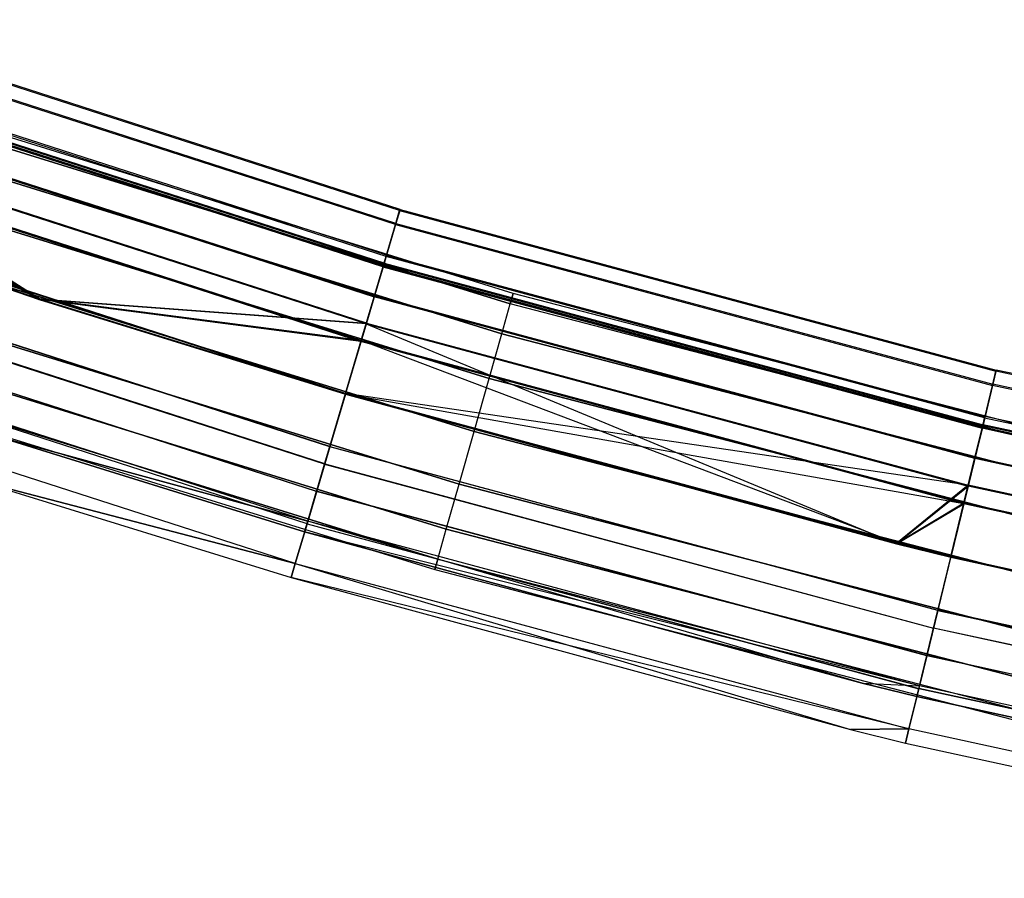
# Model space of a CAD drawing. Extents: x -135 to 135, y -135 to 135.
# Tile 18 of 207: x -41 to -31, y -133 to -124. Entities that reach past the tile are written whole.
import ezdxf

# ---------------------------------------------------------------- set-up
doc = ezdxf.new("R2010")
doc.units = 0
doc.header["$LTSCALE"] = 25.4
doc.layers.get('0').update_dxf_attribs({"linetype": 'CONTINUOUS'})

# ---------------------------------------------------------------- blocks, each defined once
blk = doc.blocks.new('SANTANA_BIURKO_A_PM_STL')
at = {"color": 0}
for p, q in [((-37.308, -126.083, 147.416), (-43.45, -124.1, 147.416)), ((-37.308, -126.083, 147.416), (-43.45, -124.1, 147.416)), ((-37.312, -126.096, 344.416), (-43.454, -124.113, 344.416)), ((-37.312, -126.096, 344.416), (-43.454, -124.113, 344.416)), ((-37.355, -126.242, 345.181), (-43.504, -124.257, 345.181)), ((-37.355, -126.242, 345.181), (-43.504, -124.257, 345.181)), ((-37.355, -126.242, 343.65), (-43.504, -124.257, 343.65)), ((-37.355, -126.242, 343.65), (-43.504, -124.257, 343.65)), ((-37.351, -126.229, 148.184), (-43.5, -124.245, 148.184)), ((-37.351, -126.229, 148.184), (-43.5, -124.245, 148.184)), ((-37.351, -126.229, 146.648), (-43.5, -124.245, 146.648)), ((-37.351, -126.229, 146.648), (-43.5, -124.245, 146.648)), ((-37.454, -126.575, 344.416), (-43.619, -124.585, 344.416)), ((-37.454, -126.575, 344.416), (-43.619, -124.585, 344.416)), ((-37.45, -126.562, 147.416), (-43.615, -124.572, 147.416)), ((-37.45, -126.562, 147.416), (-43.615, -124.572, 147.416)), ((-37.486, -126.684, 343.842), (-43.657, -124.693, 343.842)), ((-37.486, -126.684, 343.842), (-43.657, -124.693, 343.842)), ((-37.486, -126.684, 344.99), (-43.657, -124.693, 344.99)), ((-37.486, -126.684, 344.99), (-43.657, -124.693, 344.99)), ((-43.653, -124.68, 146.839), (-37.482, -126.672, 146.839)), ((-37.482, -126.672, 147.992), (-43.653, -124.68, 147.992)), ((-37.482, -126.672, 147.992), (-43.653, -124.68, 147.992)), ((-43.653, -124.68, 146.839), (-37.482, -126.672, 146.839)), ((-37.478, -126.657, 345.83), (-43.648, -124.666, 345.83)), ((-37.478, -126.657, 345.83), (-43.648, -124.666, 345.83)), ((-37.478, -126.657, 343.001), (-43.648, -124.666, 343.001)), ((-37.478, -126.657, 343.001), (-43.648, -124.666, 343.001)), ((-37.475, -126.646, 148.835), (-43.644, -124.655, 148.835)), ((-37.475, -126.646, 148.835), (-43.644, -124.655, 148.835)), ((-37.475, -126.646, 145.997), (-43.644, -124.655, 145.997)), ((-37.475, -126.646, 145.997), (-43.644, -124.655, 145.997)), ((-43.764, -124.999, 343.355), (-37.578, -126.996, 343.355)), ((-37.578, -126.996, 345.476), (-43.764, -124.999, 345.476)), ((-37.578, -126.996, 345.476), (-43.764, -124.999, 345.476)), ((-43.764, -124.999, 343.355), (-37.578, -126.996, 343.355)), ((-37.575, -126.985, 146.35), (-43.761, -124.989, 146.35)), ((-37.575, -126.985, 146.35), (-43.761, -124.989, 146.35)), ((-37.575, -126.985, 148.481), (-43.761, -124.989, 148.481)), ((-37.575, -126.985, 148.481), (-43.761, -124.989, 148.481)), ((-36.124, -126.961, 344.416), (-41.948, -125.157, 344.416)), ((-36.124, -126.961, 344.416), (-41.948, -125.157, 344.416)), ((-36.124, -126.961, 147.416), (-41.948, -125.157, 147.416)), ((-36.124, -126.961, 147.416), (-41.948, -125.157, 147.416)), ((-43.862, -125.278, 342.568), (-41.079, -127.023, 342.416)), ((-37.662, -127.279, 346.263), (-43.862, -125.278, 346.263)), ((-37.662, -127.279, 346.263), (-43.862, -125.278, 346.263)), ((-37.662, -127.279, 342.568), (-43.862, -125.278, 342.568)), ((-37.662, -127.279, 342.568), (-43.862, -125.278, 342.568)), ((-43.862, -125.278, 342.568), (-41.079, -127.023, 342.416)), ((-41.077, -127.016, 149.422), (-43.859, -125.269, 149.27)), ((-41.077, -127.016, 149.422), (-43.859, -125.269, 149.27)), ((-37.659, -127.271, 149.27), (-43.859, -125.269, 149.27)), ((-37.659, -127.271, 149.27), (-43.859, -125.269, 149.27)), ((-37.659, -127.271, 145.562), (-43.859, -125.269, 145.562)), ((-37.659, -127.271, 145.562), (-43.859, -125.269, 145.562)), ((-41.985, -125.265, 344.99), (-36.155, -127.071, 344.99)), ((-41.985, -125.265, 344.99), (-36.155, -127.071, 344.99)), ((-36.155, -127.071, 343.842), (-41.985, -125.265, 343.842)), ((-36.155, -127.071, 343.842), (-41.985, -125.265, 343.842)), ((-41.985, -125.265, 147.99), (-36.155, -127.071, 147.99)), ((-41.985, -125.265, 147.99), (-36.155, -127.071, 147.99)), ((-36.155, -127.071, 146.842), (-41.985, -125.265, 146.842)), ((-36.155, -127.071, 146.842), (-41.985, -125.265, 146.842)), ((-43.925, -125.459, 345.801), (-37.716, -127.463, 345.801)), ((-43.925, -125.459, 345.801), (-37.716, -127.463, 345.801)), ((-37.716, -127.463, 343.03), (-43.925, -125.459, 343.03)), ((-41.079, -127.023, 342.916), (-43.925, -125.459, 343.03)), ((-41.079, -127.023, 342.916), (-43.925, -125.459, 343.03)), ((-37.716, -127.463, 343.03), (-43.925, -125.459, 343.03)), ((-37.714, -127.454, 146.024), (-43.922, -125.45, 146.024)), ((-37.714, -127.454, 146.024), (-43.922, -125.45, 146.024)), ((-37.714, -127.454, 148.808), (-43.922, -125.45, 148.808)), ((-43.922, -125.45, 148.808), (-41.077, -127.016, 148.922)), ((-37.714, -127.454, 148.808), (-43.922, -125.45, 148.808)), ((-43.922, -125.45, 148.808), (-41.077, -127.016, 148.922)), ((-42.088, -125.574, 345.476), (-36.244, -127.384, 345.476)), ((-42.088, -125.574, 345.476), (-36.244, -127.384, 345.476)), ((-36.244, -127.384, 343.355), (-42.088, -125.574, 343.355)), ((-36.244, -127.384, 343.355), (-42.088, -125.574, 343.355)), ((-42.088, -125.574, 148.476), (-36.244, -127.384, 148.476)), ((-42.088, -125.574, 148.476), (-36.244, -127.384, 148.476)), ((-36.244, -127.384, 146.355), (-42.088, -125.574, 146.355)), ((-36.244, -127.384, 146.355), (-42.088, -125.574, 146.355)), ((-37.879, -128.013, 345.916), (-44.115, -126.001, 345.916)), ((-37.879, -128.013, 345.916), (-44.115, -126.001, 345.916)), ((-44.115, -126.001, 342.916), (-41.079, -127.023, 342.916)), ((-44.115, -126.001, 342.916), (-41.079, -127.023, 342.916)), ((-44.115, -126.001, 342.416), (-41.079, -127.023, 342.416)), ((-44.115, -126.001, 342.416), (-41.079, -127.023, 342.416)), ((-37.879, -128.013, 346.416), (-44.115, -126.001, 346.416)), ((-37.879, -128.013, 346.416), (-44.115, -126.001, 346.416)), ((-44.113, -125.994, 149.422), (-41.077, -127.016, 149.422)), ((-37.877, -128.007, 145.409), (-44.113, -125.994, 145.409)), ((-37.877, -128.007, 145.409), (-44.113, -125.994, 145.409)), ((-44.113, -125.994, 149.422), (-41.077, -127.016, 149.422)), ((-44.113, -125.994, 148.922), (-41.077, -127.016, 148.922)), ((-37.877, -128.007, 145.909), (-44.113, -125.994, 145.909)), ((-37.877, -128.007, 145.909), (-44.113, -125.994, 145.909)), ((-44.113, -125.994, 148.922), (-41.077, -127.016, 148.922)), ((-42.243, -126.035, 345.801), (-36.377, -127.852, 345.801)), ((-42.243, -126.035, 345.801), (-36.377, -127.852, 345.801)), ((-36.377, -127.852, 343.03), (-42.243, -126.035, 343.03)), ((-36.377, -127.852, 343.03), (-42.243, -126.035, 343.03)), ((-42.243, -126.035, 148.801), (-36.377, -127.852, 148.801)), ((-42.243, -126.035, 148.801), (-36.377, -127.852, 148.801)), ((-36.377, -127.852, 146.03), (-42.243, -126.035, 146.03)), ((-36.377, -127.852, 146.03), (-42.243, -126.035, 146.03)), ((-37.355, -126.242, 345.181), (-37.312, -126.096, 344.416)), ((-37.312, -126.096, 344.416), (-37.355, -126.242, 343.65)), ((-37.312, -126.096, 344.416), (-37.355, -126.242, 343.65)), ((-37.355, -126.242, 345.181), (-37.312, -126.096, 344.416)), ((-37.351, -126.229, 148.184), (-37.308, -126.083, 147.416)), ((-37.308, -126.083, 147.416), (-37.351, -126.229, 146.648)), ((-37.308, -126.083, 147.416), (-37.351, -126.229, 146.648)), ((-37.351, -126.229, 148.184), (-37.308, -126.083, 147.416)), ((-37.312, -126.096, 344.416), (-31.08, -127.774, 344.416)), ((-37.312, -126.096, 344.416), (-31.08, -127.774, 344.416)), ((-37.308, -126.083, 147.416), (-31.076, -127.762, 147.416)), ((-37.308, -126.083, 147.416), (-31.076, -127.762, 147.416)), ((-37.478, -126.657, 345.83), (-37.355, -126.242, 345.181)), ((-37.355, -126.242, 343.65), (-37.478, -126.657, 343.001)), ((-37.355, -126.242, 343.65), (-37.478, -126.657, 343.001)), ((-37.478, -126.657, 345.83), (-37.355, -126.242, 345.181)), ((-37.475, -126.646, 148.835), (-37.351, -126.229, 148.184)), ((-37.351, -126.229, 146.648), (-37.475, -126.646, 145.997)), ((-37.351, -126.229, 146.648), (-37.475, -126.646, 145.997)), ((-37.475, -126.646, 148.835), (-37.351, -126.229, 148.184)), ((-37.355, -126.242, 343.65), (-31.116, -127.922, 343.65)), ((-37.355, -126.242, 343.65), (-31.116, -127.922, 343.65)), ((-37.355, -126.242, 345.181), (-31.116, -127.922, 345.181)), ((-37.355, -126.242, 345.181), (-31.116, -127.922, 345.181)), ((-37.351, -126.229, 146.648), (-31.113, -127.91, 146.648)), ((-37.351, -126.229, 146.648), (-31.113, -127.91, 146.648)), ((-37.351, -126.229, 148.184), (-31.113, -127.91, 148.184)), ((-37.351, -126.229, 148.184), (-31.113, -127.91, 148.184)), ((-38.042, -128.564, 345.801), (-44.305, -126.542, 345.801)), ((-38.042, -128.564, 345.801), (-44.305, -126.542, 345.801)), ((-38.041, -128.56, 146.024), (-44.303, -126.538, 146.024)), ((-38.041, -128.56, 146.024), (-44.303, -126.538, 146.024)), ((-37.45, -126.562, 147.416), (-37.482, -126.672, 146.839)), ((-37.45, -126.562, 147.416), (-37.482, -126.672, 147.992)), ((-37.45, -126.562, 147.416), (-37.482, -126.672, 146.839)), ((-37.45, -126.562, 147.416), (-37.482, -126.672, 147.992)), ((-37.45, -126.562, 147.416), (-31.195, -128.247, 147.416)), ((-37.45, -126.562, 147.416), (-31.195, -128.247, 147.416)), ((-42.425, -126.579, 345.916), (-36.534, -128.404, 345.916)), ((-42.425, -126.579, 345.916), (-36.534, -128.404, 345.916)), ((-36.534, -128.404, 342.916), (-42.425, -126.579, 342.916)), ((-36.534, -128.404, 342.916), (-42.425, -126.579, 342.916)), ((-42.425, -126.579, 148.916), (-36.534, -128.404, 148.916)), ((-42.425, -126.579, 148.916), (-36.534, -128.404, 148.916)), ((-36.534, -128.404, 145.916), (-42.425, -126.579, 145.916)), ((-36.534, -128.404, 145.916), (-42.425, -126.579, 145.916)), ((-37.662, -127.279, 346.263), (-37.478, -126.657, 345.83)), ((-37.478, -126.657, 343.001), (-37.662, -127.279, 342.568)), ((-37.478, -126.657, 343.001), (-37.662, -127.279, 342.568)), ((-37.662, -127.279, 346.263), (-37.478, -126.657, 345.83)), ((-37.659, -127.271, 149.27), (-37.475, -126.646, 148.835)), ((-37.475, -126.646, 145.997), (-37.659, -127.271, 145.562)), ((-37.475, -126.646, 145.997), (-37.659, -127.271, 145.562)), ((-37.659, -127.271, 149.27), (-37.475, -126.646, 148.835)), ((-37.575, -126.985, 146.35), (-37.482, -126.672, 146.839)), ((-37.575, -126.985, 146.35), (-37.482, -126.672, 146.839)), ((-37.482, -126.672, 147.992), (-37.575, -126.985, 148.481)), ((-37.482, -126.672, 147.992), (-37.575, -126.985, 148.481)), ((-37.486, -126.684, 343.842), (-37.454, -126.575, 344.416)), ((-37.486, -126.684, 343.842), (-37.454, -126.575, 344.416)), ((-37.454, -126.575, 344.416), (-37.486, -126.684, 344.99)), ((-37.454, -126.575, 344.416), (-37.486, -126.684, 344.99)), ((-31.222, -128.359, 146.839), (-37.482, -126.672, 146.839)), ((-31.222, -128.359, 146.839), (-37.482, -126.672, 146.839)), ((-31.222, -128.359, 147.992), (-37.482, -126.672, 147.992)), ((-31.222, -128.359, 147.992), (-37.482, -126.672, 147.992)), ((-37.478, -126.657, 343.001), (-31.218, -128.344, 343.001)), ((-37.478, -126.657, 343.001), (-31.218, -128.344, 343.001)), ((-37.478, -126.657, 345.83), (-31.218, -128.344, 345.83)), ((-37.478, -126.657, 345.83), (-31.218, -128.344, 345.83)), ((-37.475, -126.646, 145.997), (-31.215, -128.333, 145.997)), ((-37.475, -126.646, 145.997), (-31.215, -128.333, 145.997)), ((-37.475, -126.646, 148.835), (-31.215, -128.333, 148.835)), ((-37.475, -126.646, 148.835), (-31.215, -128.333, 148.835)), ((-31.198, -128.26, 344.416), (-37.454, -126.575, 344.416)), ((-31.198, -128.26, 344.416), (-37.454, -126.575, 344.416)), ((-38.096, -128.747, 346.263), (-44.368, -126.723, 346.263)), ((-38.096, -128.747, 346.263), (-44.368, -126.723, 346.263)), ((-38.095, -128.743, 145.562), (-44.366, -126.719, 145.562)), ((-38.095, -128.743, 145.562), (-44.366, -126.719, 145.562)), ((-37.486, -126.684, 343.842), (-37.578, -126.996, 343.355)), ((-37.486, -126.684, 344.99), (-37.578, -126.996, 345.476)), ((-37.486, -126.684, 344.99), (-37.578, -126.996, 345.476)), ((-37.486, -126.684, 343.842), (-37.578, -126.996, 343.355)), ((-37.486, -126.684, 343.842), (-31.225, -128.371, 343.842)), ((-31.225, -128.371, 344.99), (-37.486, -126.684, 344.99)), ((-31.225, -128.371, 344.99), (-37.486, -126.684, 344.99)), ((-37.486, -126.684, 343.842), (-31.225, -128.371, 343.842)), ((-36.124, -126.961, 344.416), (-36.155, -127.071, 344.99)), ((-36.155, -127.071, 343.842), (-36.124, -126.961, 344.416)), ((-36.124, -126.961, 344.416), (-36.155, -127.071, 344.99)), ((-36.155, -127.071, 343.842), (-36.124, -126.961, 344.416)), ((-36.124, -126.961, 147.416), (-36.155, -127.071, 147.99)), ((-36.155, -127.071, 146.842), (-36.124, -126.961, 147.416)), ((-36.124, -126.961, 147.416), (-36.155, -127.071, 147.99)), ((-36.155, -127.071, 146.842), (-36.124, -126.961, 147.416)), ((-30.221, -128.494, 344.416), (-36.124, -126.961, 344.416)), ((-30.221, -128.494, 344.416), (-36.124, -126.961, 344.416)), ((-30.221, -128.494, 147.416), (-36.124, -126.961, 147.416)), ((-30.221, -128.494, 147.416), (-36.124, -126.961, 147.416)), ((-44.465, -127, 146.35), (-38.18, -129.029, 146.35)), ((-44.465, -127, 146.35), (-38.18, -129.029, 146.35)), ((-38.18, -129.03, 345.476), (-44.465, -127.002, 345.476)), ((-38.18, -129.03, 345.476), (-44.465, -127.002, 345.476)), ((-41.079, -127.023, 342.916), (-37.879, -128.013, 342.916)), ((-37.716, -127.463, 343.03), (-41.079, -127.023, 342.916)), ((-37.716, -127.463, 343.03), (-41.079, -127.023, 342.916)), ((-41.079, -127.023, 342.916), (-37.879, -128.013, 342.916)), ((-41.079, -127.023, 342.916), (-41.079, -127.023, 342.416)), ((-41.079, -127.023, 342.416), (-37.879, -128.013, 342.416)), ((-41.079, -127.023, 342.916), (-41.079, -127.023, 342.416)), ((-37.662, -127.279, 342.568), (-41.079, -127.023, 342.416)), ((-37.662, -127.279, 342.568), (-41.079, -127.023, 342.416)), ((-41.079, -127.023, 342.416), (-37.879, -128.013, 342.416)), ((-41.077, -127.016, 149.422), (-37.659, -127.271, 149.27)), ((-41.077, -127.016, 149.422), (-37.659, -127.271, 149.27)), ((-41.077, -127.016, 149.422), (-37.877, -128.007, 149.422)), ((-41.077, -127.016, 149.422), (-37.877, -128.007, 149.422)), ((-41.077, -127.016, 149.422), (-41.077, -127.016, 148.922)), ((-41.077, -127.016, 148.922), (-37.877, -128.007, 148.922)), ((-41.077, -127.016, 149.422), (-41.077, -127.016, 148.922)), ((-37.714, -127.454, 148.808), (-41.077, -127.016, 148.922)), ((-41.077, -127.016, 148.922), (-37.877, -128.007, 148.922)), ((-37.714, -127.454, 148.808), (-41.077, -127.016, 148.922)), ((-37.578, -126.996, 345.476), (-37.716, -127.463, 345.801)), ((-37.578, -126.996, 345.476), (-37.716, -127.463, 345.801)), ((-37.716, -127.463, 343.03), (-37.578, -126.996, 343.355)), ((-37.716, -127.463, 343.03), (-37.578, -126.996, 343.355)), ((-37.714, -127.454, 146.024), (-37.575, -126.985, 146.35)), ((-37.714, -127.454, 146.024), (-37.575, -126.985, 146.35)), ((-37.575, -126.985, 148.481), (-37.714, -127.454, 148.808)), ((-37.575, -126.985, 148.481), (-37.714, -127.454, 148.808)), ((-31.302, -128.687, 345.476), (-37.578, -126.996, 345.476)), ((-31.302, -128.687, 345.476), (-37.578, -126.996, 345.476)), ((-31.302, -128.687, 343.355), (-37.578, -126.996, 343.355)), ((-31.302, -128.687, 343.355), (-37.578, -126.996, 343.355)), ((-31.299, -128.676, 146.35), (-37.575, -126.985, 146.35)), ((-31.299, -128.676, 146.35), (-37.575, -126.985, 146.35)), ((-31.299, -128.676, 148.481), (-37.575, -126.985, 148.481)), ((-31.299, -128.676, 148.481), (-37.575, -126.985, 148.481)), ((-36.244, -127.384, 345.476), (-36.155, -127.071, 344.99)), ((-36.244, -127.384, 345.476), (-36.155, -127.071, 344.99)), ((-36.244, -127.384, 343.355), (-36.155, -127.071, 343.842)), ((-36.244, -127.384, 343.355), (-36.155, -127.071, 343.842)), ((-36.244, -127.384, 148.476), (-36.155, -127.071, 147.99)), ((-36.244, -127.384, 148.476), (-36.155, -127.071, 147.99)), ((-36.244, -127.384, 146.355), (-36.155, -127.071, 146.842)), ((-36.244, -127.384, 146.355), (-36.155, -127.071, 146.842)), ((-30.248, -128.605, 344.99), (-36.155, -127.071, 344.99)), ((-30.248, -128.605, 343.842), (-36.155, -127.071, 343.842)), ((-30.248, -128.605, 343.842), (-36.155, -127.071, 343.842)), ((-30.248, -128.605, 344.99), (-36.155, -127.071, 344.99)), ((-30.248, -128.605, 147.99), (-36.155, -127.071, 147.99)), ((-30.248, -128.605, 146.842), (-36.155, -127.071, 146.842)), ((-30.248, -128.605, 146.842), (-36.155, -127.071, 146.842)), ((-30.248, -128.605, 147.99), (-36.155, -127.071, 147.99)), ((-42.608, -127.124, 345.801), (-36.691, -128.956, 345.801)), ((-42.608, -127.124, 345.801), (-36.691, -128.956, 345.801)), ((-36.691, -128.956, 343.03), (-42.608, -127.124, 343.03)), ((-36.691, -128.956, 343.03), (-42.608, -127.124, 343.03)), ((-42.608, -127.124, 148.801), (-36.691, -128.956, 148.801)), ((-42.608, -127.124, 148.801), (-36.691, -128.956, 148.801)), ((-36.691, -128.956, 146.03), (-42.608, -127.124, 146.03)), ((-36.691, -128.956, 146.03), (-42.608, -127.124, 146.03)), ((-37.879, -128.013, 342.416), (-37.662, -127.279, 342.568)), ((-37.879, -128.013, 346.416), (-37.662, -127.279, 346.263)), ((-37.879, -128.013, 342.416), (-37.662, -127.279, 342.568)), ((-37.879, -128.013, 346.416), (-37.662, -127.279, 346.263)), ((-37.659, -127.271, 145.562), (-37.877, -128.007, 145.409)), ((-37.659, -127.271, 145.562), (-37.877, -128.007, 145.409)), ((-37.659, -127.271, 149.27), (-37.877, -128.007, 149.422)), ((-37.659, -127.271, 149.27), (-37.877, -128.007, 149.422)), ((-37.662, -127.279, 342.568), (-32.118, -129.579, 342.416)), ((-37.662, -127.279, 342.568), (-32.118, -129.579, 342.416)), ((-37.662, -127.279, 342.568), (-31.371, -128.974, 342.568)), ((-37.662, -127.279, 342.568), (-31.371, -128.974, 342.568)), ((-37.662, -127.279, 346.263), (-31.371, -128.974, 346.263)), ((-37.662, -127.279, 346.263), (-31.371, -128.974, 346.263)), ((-37.659, -127.271, 145.562), (-31.369, -128.965, 145.562)), ((-37.659, -127.271, 145.562), (-31.369, -128.965, 145.562)), ((-37.659, -127.271, 149.27), (-31.369, -128.965, 149.27)), ((-37.659, -127.271, 149.27), (-31.369, -128.965, 149.27)), ((-38.28, -129.368, 145.997), (-44.582, -127.333, 145.997)), ((-38.28, -129.368, 145.997), (-44.582, -127.333, 145.997)), ((-38.28, -129.369, 345.83), (-44.582, -127.335, 345.83)), ((-38.28, -129.369, 345.83), (-44.582, -127.335, 345.83)), ((-38.272, -129.342, 344.99), (-44.573, -127.308, 344.99)), ((-38.272, -129.342, 344.99), (-44.573, -127.308, 344.99)), ((-38.272, -129.342, 146.839), (-44.573, -127.308, 146.839)), ((-38.272, -129.342, 146.839), (-44.573, -127.308, 146.839)), ((-36.377, -127.852, 345.801), (-36.244, -127.384, 345.476)), ((-36.377, -127.852, 345.801), (-36.244, -127.384, 345.476)), ((-36.377, -127.852, 343.03), (-36.244, -127.384, 343.355)), ((-36.377, -127.852, 343.03), (-36.244, -127.384, 343.355)), ((-36.377, -127.852, 148.801), (-36.244, -127.384, 148.476)), ((-36.377, -127.852, 148.801), (-36.244, -127.384, 148.476)), ((-36.377, -127.852, 146.03), (-36.244, -127.384, 146.355)), ((-36.377, -127.852, 146.03), (-36.244, -127.384, 146.355)), ((-36.244, -127.384, 345.476), (-30.322, -128.921, 345.476)), ((-36.244, -127.384, 345.476), (-30.322, -128.921, 345.476)), ((-30.322, -128.921, 343.355), (-36.244, -127.384, 343.355)), ((-30.322, -128.921, 343.355), (-36.244, -127.384, 343.355)), ((-36.244, -127.384, 148.476), (-30.322, -128.921, 148.476)), ((-36.244, -127.384, 148.476), (-30.322, -128.921, 148.476)), ((-30.322, -128.921, 146.355), (-36.244, -127.384, 146.355)), ((-30.322, -128.921, 146.355), (-36.244, -127.384, 146.355)), ((-37.879, -128.013, 345.916), (-37.716, -127.463, 345.801)), ((-37.879, -128.013, 342.916), (-37.716, -127.463, 343.03)), ((-37.879, -128.013, 342.916), (-37.716, -127.463, 343.03)), ((-37.879, -128.013, 345.916), (-37.716, -127.463, 345.801)), ((-37.877, -128.007, 145.909), (-37.714, -127.454, 146.024)), ((-37.877, -128.007, 145.909), (-37.714, -127.454, 146.024)), ((-37.877, -128.007, 148.922), (-37.714, -127.454, 148.808)), ((-37.877, -128.007, 148.922), (-37.714, -127.454, 148.808)), ((-31.417, -129.16, 345.801), (-37.716, -127.463, 345.801)), ((-31.417, -129.16, 345.801), (-37.716, -127.463, 345.801)), ((-31.417, -129.16, 343.03), (-37.716, -127.463, 343.03)), ((-31.417, -129.16, 343.03), (-37.716, -127.463, 343.03)), ((-31.414, -129.151, 146.024), (-37.714, -127.454, 146.024)), ((-31.414, -129.151, 146.024), (-37.714, -127.454, 146.024)), ((-31.414, -129.151, 148.808), (-37.714, -127.454, 148.808)), ((-32.116, -129.572, 148.922), (-37.714, -127.454, 148.808)), ((-31.414, -129.151, 148.808), (-37.714, -127.454, 148.808)), ((-32.116, -129.572, 148.922), (-37.714, -127.454, 148.808)), ((-42.762, -127.585, 345.476), (-36.824, -129.424, 345.476)), ((-42.762, -127.585, 345.476), (-36.824, -129.424, 345.476)), ((-36.824, -129.424, 343.355), (-42.762, -127.585, 343.355)), ((-36.824, -129.424, 343.355), (-42.762, -127.585, 343.355)), ((-42.762, -127.585, 148.476), (-36.824, -129.424, 148.476)), ((-42.762, -127.585, 148.476), (-36.824, -129.424, 148.476)), ((-36.824, -129.424, 146.355), (-42.762, -127.585, 146.355)), ((-36.824, -129.424, 146.355), (-42.762, -127.585, 146.355)), ((-38.403, -129.785, 345.181), (-44.725, -127.744, 345.181)), ((-38.403, -129.785, 345.181), (-44.725, -127.744, 345.181)), ((-38.403, -129.785, 146.648), (-44.725, -127.744, 146.648)), ((-38.403, -129.785, 146.648), (-44.725, -127.744, 146.648)), ((-31.08, -127.774, 344.416), (-31.116, -127.922, 343.65)), ((-31.116, -127.922, 345.181), (-31.08, -127.774, 344.416)), ((-31.116, -127.922, 345.181), (-31.08, -127.774, 344.416)), ((-31.08, -127.774, 344.416), (-31.116, -127.922, 343.65)), ((-31.076, -127.762, 147.416), (-31.113, -127.91, 146.648)), ((-31.113, -127.91, 148.184), (-31.076, -127.762, 147.416)), ((-31.113, -127.91, 148.184), (-31.076, -127.762, 147.416)), ((-31.076, -127.762, 147.416), (-31.113, -127.91, 146.648)), ((-24.773, -129.146, 344.416), (-31.08, -127.774, 344.416)), ((-24.773, -129.146, 344.416), (-31.08, -127.774, 344.416)), ((-24.77, -129.133, 147.416), (-31.076, -127.762, 147.416)), ((-24.77, -129.133, 147.416), (-31.076, -127.762, 147.416)), ((-42.866, -127.893, 344.99), (-36.913, -129.737, 344.99)), ((-42.866, -127.893, 344.99), (-36.913, -129.737, 344.99)), ((-36.913, -129.737, 343.842), (-42.866, -127.893, 343.842)), ((-36.913, -129.737, 343.842), (-42.866, -127.893, 343.842)), ((-42.866, -127.893, 147.99), (-36.913, -129.737, 147.99)), ((-42.866, -127.893, 147.99), (-36.913, -129.737, 147.99)), ((-36.913, -129.737, 146.842), (-42.866, -127.893, 146.842)), ((-36.913, -129.737, 146.842), (-42.866, -127.893, 146.842)), ((-36.534, -128.404, 345.916), (-36.377, -127.852, 345.801)), ((-36.534, -128.404, 345.916), (-36.377, -127.852, 345.801)), ((-36.534, -128.404, 342.916), (-36.377, -127.852, 343.03)), ((-36.534, -128.404, 342.916), (-36.377, -127.852, 343.03)), ((-36.534, -128.404, 148.916), (-36.377, -127.852, 148.801)), ((-36.534, -128.404, 148.916), (-36.377, -127.852, 148.801)), ((-36.534, -128.404, 145.916), (-36.377, -127.852, 146.03)), ((-36.534, -128.404, 145.916), (-36.377, -127.852, 146.03)), ((-36.377, -127.852, 345.801), (-30.433, -129.395, 345.801)), ((-36.377, -127.852, 345.801), (-30.433, -129.395, 345.801)), ((-30.433, -129.395, 343.03), (-36.377, -127.852, 343.03)), ((-30.433, -129.395, 343.03), (-36.377, -127.852, 343.03)), ((-36.377, -127.852, 148.801), (-30.433, -129.395, 148.801)), ((-36.377, -127.852, 148.801), (-30.433, -129.395, 148.801)), ((-30.433, -129.395, 146.03), (-36.377, -127.852, 146.03)), ((-30.433, -129.395, 146.03), (-36.377, -127.852, 146.03)), ((-42.902, -128.002, 344.416), (-36.945, -129.846, 344.416)), ((-42.902, -128.002, 344.416), (-36.945, -129.846, 344.416)), ((-42.902, -128.002, 147.416), (-36.945, -129.846, 147.416)), ((-42.902, -128.002, 147.416), (-36.945, -129.846, 147.416)), ((-37.877, -128.007, 145.409), (-38.095, -128.743, 145.562)), ((-37.877, -128.007, 145.409), (-38.095, -128.743, 145.562)), ((-38.041, -128.56, 146.024), (-37.877, -128.007, 145.909)), ((-38.041, -128.56, 146.024), (-37.877, -128.007, 145.909)), ((-31.369, -128.965, 149.27), (-37.877, -128.007, 149.422)), ((-37.877, -128.007, 149.422), (-32.116, -129.572, 149.422)), ((-37.877, -128.007, 145.409), (-31.551, -129.711, 145.409)), ((-37.877, -128.007, 145.409), (-31.551, -129.711, 145.409)), ((-31.369, -128.965, 149.27), (-37.877, -128.007, 149.422)), ((-37.877, -128.007, 149.422), (-32.116, -129.572, 149.422)), ((-37.877, -128.007, 149.422), (-37.877, -128.007, 148.922)), ((-37.877, -128.007, 148.922), (-32.116, -129.572, 148.922)), ((-37.877, -128.007, 149.422), (-37.877, -128.007, 148.922)), ((-31.551, -129.711, 145.909), (-37.877, -128.007, 145.909)), ((-31.551, -129.711, 145.909), (-37.877, -128.007, 145.909)), ((-37.877, -128.007, 148.922), (-32.116, -129.572, 148.922)), ((-31.116, -127.922, 343.65), (-31.218, -128.344, 343.001)), ((-31.218, -128.344, 345.83), (-31.116, -127.922, 345.181)), ((-31.218, -128.344, 345.83), (-31.116, -127.922, 345.181)), ((-31.116, -127.922, 343.65), (-31.218, -128.344, 343.001)), ((-31.113, -127.91, 146.648), (-31.215, -128.333, 145.997)), ((-31.215, -128.333, 148.835), (-31.113, -127.91, 148.184)), ((-31.215, -128.333, 148.835), (-31.113, -127.91, 148.184)), ((-31.113, -127.91, 146.648), (-31.215, -128.333, 145.997)), ((-24.801, -129.295, 345.181), (-31.116, -127.922, 345.181)), ((-24.801, -129.295, 345.181), (-31.116, -127.922, 345.181)), ((-24.801, -129.295, 343.65), (-31.116, -127.922, 343.65)), ((-24.801, -129.295, 343.65), (-31.116, -127.922, 343.65)), ((-24.799, -129.283, 148.184), (-31.113, -127.91, 148.184)), ((-24.799, -129.283, 148.184), (-31.113, -127.91, 148.184)), ((-24.799, -129.283, 146.648), (-31.113, -127.91, 146.648)), ((-24.799, -129.283, 146.648), (-31.113, -127.91, 146.648)), ((-38.096, -128.747, 346.263), (-37.879, -128.013, 346.416)), ((-38.096, -128.747, 346.263), (-37.879, -128.013, 346.416)), ((-37.879, -128.013, 345.916), (-38.042, -128.564, 345.801)), ((-37.879, -128.013, 345.916), (-38.042, -128.564, 345.801)), ((-37.879, -128.013, 342.916), (-32.118, -129.579, 342.916)), ((-31.417, -129.16, 343.03), (-37.879, -128.013, 342.916)), ((-37.879, -128.013, 345.916), (-31.552, -129.718, 345.916)), ((-31.417, -129.16, 343.03), (-37.879, -128.013, 342.916)), ((-37.879, -128.013, 345.916), (-31.552, -129.718, 345.916)), ((-37.879, -128.013, 342.916), (-32.118, -129.579, 342.916)), ((-37.879, -128.013, 342.916), (-37.879, -128.013, 342.416)), ((-37.879, -128.013, 342.416), (-32.118, -129.579, 342.416)), ((-37.879, -128.013, 342.916), (-37.879, -128.013, 342.416)), ((-37.879, -128.013, 342.416), (-32.118, -129.579, 342.416)), ((-37.879, -128.013, 346.416), (-31.552, -129.718, 346.416)), ((-37.879, -128.013, 346.416), (-31.552, -129.718, 346.416)), ((-31.198, -128.26, 344.416), (-31.225, -128.371, 343.842)), ((-31.198, -128.26, 344.416), (-31.225, -128.371, 344.99)), ((-31.198, -128.26, 344.416), (-31.225, -128.371, 344.99)), ((-31.198, -128.26, 344.416), (-31.225, -128.371, 343.842)), ((-31.222, -128.359, 146.839), (-31.195, -128.247, 147.416)), ((-31.222, -128.359, 146.839), (-31.195, -128.247, 147.416)), ((-31.222, -128.359, 147.992), (-31.195, -128.247, 147.416)), ((-31.222, -128.359, 147.992), (-31.195, -128.247, 147.416)), ((-31.198, -128.26, 344.416), (-24.867, -129.637, 344.416)), ((-31.198, -128.26, 344.416), (-24.867, -129.637, 344.416)), ((-24.864, -129.624, 147.416), (-31.195, -128.247, 147.416)), ((-24.864, -129.624, 147.416), (-31.195, -128.247, 147.416)), ((-36.691, -128.956, 345.801), (-36.534, -128.404, 345.916)), ((-36.691, -128.956, 345.801), (-36.534, -128.404, 345.916)), ((-36.691, -128.956, 343.03), (-36.534, -128.404, 342.916)), ((-36.691, -128.956, 343.03), (-36.534, -128.404, 342.916)), ((-36.691, -128.956, 148.801), (-36.534, -128.404, 148.916)), ((-36.691, -128.956, 148.801), (-36.534, -128.404, 148.916)), ((-36.691, -128.956, 146.03), (-36.534, -128.404, 145.916)), ((-36.691, -128.956, 146.03), (-36.534, -128.404, 145.916)), ((-36.534, -128.404, 345.916), (-30.565, -129.954, 345.916)), ((-36.534, -128.404, 345.916), (-30.565, -129.954, 345.916)), ((-30.565, -129.954, 342.916), (-36.534, -128.404, 342.916)), ((-30.565, -129.954, 342.916), (-36.534, -128.404, 342.916)), ((-36.534, -128.404, 148.916), (-30.565, -129.954, 148.916)), ((-36.534, -128.404, 148.916), (-30.565, -129.954, 148.916)), ((-30.565, -129.954, 145.916), (-36.534, -128.404, 145.916)), ((-30.565, -129.954, 145.916), (-36.534, -128.404, 145.916)), ((-31.218, -128.344, 343.001), (-31.371, -128.974, 342.568)), ((-31.371, -128.974, 346.263), (-31.218, -128.344, 345.83)), ((-31.371, -128.974, 346.263), (-31.218, -128.344, 345.83)), ((-31.218, -128.344, 343.001), (-31.371, -128.974, 342.568)), ((-31.215, -128.333, 145.997), (-31.369, -128.965, 145.562)), ((-31.369, -128.965, 149.27), (-31.215, -128.333, 148.835)), ((-31.369, -128.965, 149.27), (-31.215, -128.333, 148.835)), ((-31.215, -128.333, 145.997), (-31.369, -128.965, 145.562)), ((-31.225, -128.371, 344.99), (-31.302, -128.687, 345.476)), ((-31.225, -128.371, 344.99), (-31.302, -128.687, 345.476)), ((-31.302, -128.687, 343.355), (-31.225, -128.371, 343.842)), ((-31.302, -128.687, 343.355), (-31.225, -128.371, 343.842)), ((-31.299, -128.676, 146.35), (-31.222, -128.359, 146.839)), ((-31.299, -128.676, 146.35), (-31.222, -128.359, 146.839)), ((-31.222, -128.359, 147.992), (-31.299, -128.676, 148.481)), ((-31.222, -128.359, 147.992), (-31.299, -128.676, 148.481)), ((-24.888, -129.749, 344.99), (-31.225, -128.371, 344.99)), ((-24.888, -129.749, 344.99), (-31.225, -128.371, 344.99)), ((-24.888, -129.749, 343.842), (-31.225, -128.371, 343.842)), ((-24.888, -129.749, 343.842), (-31.225, -128.371, 343.842)), ((-24.886, -129.736, 146.839), (-31.222, -128.359, 146.839)), ((-24.886, -129.736, 146.839), (-31.222, -128.359, 146.839)), ((-31.222, -128.359, 147.992), (-24.886, -129.736, 147.992)), ((-31.222, -128.359, 147.992), (-24.886, -129.736, 147.992)), ((-24.883, -129.721, 345.83), (-31.218, -128.344, 345.83)), ((-24.883, -129.721, 345.83), (-31.218, -128.344, 345.83)), ((-24.883, -129.721, 343.001), (-31.218, -128.344, 343.001)), ((-24.883, -129.721, 343.001), (-31.218, -128.344, 343.001)), ((-24.881, -129.71, 148.835), (-31.215, -128.333, 148.835)), ((-24.881, -129.71, 148.835), (-31.215, -128.333, 148.835)), ((-24.881, -129.71, 145.997), (-31.215, -128.333, 145.997)), ((-24.881, -129.71, 145.997), (-31.215, -128.333, 145.997)), ((-38.272, -129.342, 344.99), (-41.54, -128.45, 344.416)), ((-38.305, -129.452, 344.416), (-41.54, -128.45, 344.416)), ((-38.272, -129.342, 344.99), (-41.54, -128.45, 344.416)), ((-41.54, -128.45, 147.416), (-38.272, -129.342, 146.839)), ((-41.54, -128.45, 147.416), (-38.305, -129.452, 147.416)), ((-41.54, -128.45, 147.416), (-38.272, -129.342, 146.839)), ((-41.54, -128.45, 147.416), (-38.305, -129.452, 147.416)), ((-38.305, -129.452, 344.416), (-41.54, -128.45, 344.416)), ((-38.041, -128.56, 146.024), (-38.18, -129.029, 146.35)), ((-38.041, -128.56, 146.024), (-38.18, -129.029, 146.35)), ((-38.042, -128.564, 345.801), (-38.18, -129.03, 345.476)), ((-38.042, -128.564, 345.801), (-38.18, -129.03, 345.476)), ((-31.688, -130.276, 345.801), (-38.042, -128.564, 345.801)), ((-31.688, -130.276, 345.801), (-38.042, -128.564, 345.801)), ((-38.041, -128.56, 146.024), (-31.687, -130.272, 146.024)), ((-38.041, -128.56, 146.024), (-31.687, -130.272, 146.024)), ((-31.302, -128.687, 345.476), (-31.417, -129.16, 345.801)), ((-31.302, -128.687, 345.476), (-31.417, -129.16, 345.801)), ((-31.417, -129.16, 343.03), (-31.302, -128.687, 343.355)), ((-31.417, -129.16, 343.03), (-31.302, -128.687, 343.355)), ((-31.414, -129.151, 146.024), (-31.299, -128.676, 146.35)), ((-31.414, -129.151, 146.024), (-31.299, -128.676, 146.35)), ((-31.299, -128.676, 148.481), (-31.414, -129.151, 148.808)), ((-31.299, -128.676, 148.481), (-31.414, -129.151, 148.808)), ((-24.949, -130.068, 345.476), (-31.302, -128.687, 345.476)), ((-24.949, -130.068, 345.476), (-31.302, -128.687, 345.476)), ((-24.949, -130.068, 343.355), (-31.302, -128.687, 343.355)), ((-24.949, -130.068, 343.355), (-31.302, -128.687, 343.355)), ((-24.947, -130.057, 146.35), (-31.299, -128.676, 146.35)), ((-24.947, -130.057, 146.35), (-31.299, -128.676, 146.35)), ((-24.947, -130.057, 148.481), (-31.299, -128.676, 148.481)), ((-24.947, -130.057, 148.481), (-31.299, -128.676, 148.481)), ((-38.095, -128.743, 145.562), (-38.28, -129.368, 145.997)), ((-38.095, -128.743, 145.562), (-38.28, -129.368, 145.997)), ((-38.28, -129.369, 345.83), (-38.096, -128.747, 346.263)), ((-38.28, -129.369, 345.83), (-38.096, -128.747, 346.263)), ((-38.096, -128.747, 346.263), (-31.733, -130.461, 346.263)), ((-38.096, -128.747, 346.263), (-31.733, -130.461, 346.263)), ((-38.095, -128.743, 145.562), (-31.732, -130.458, 145.562)), ((-38.095, -128.743, 145.562), (-31.732, -130.458, 145.562)), ((-41.694, -128.926, 344.416), (-38.403, -129.785, 345.181)), ((-41.694, -128.926, 344.416), (-38.403, -129.785, 345.181)), ((-41.694, -128.926, 344.416), (-38.447, -129.931, 344.416)), ((-41.694, -128.926, 344.416), (-38.447, -129.931, 344.416)), ((-41.694, -128.926, 147.416), (-38.447, -129.931, 147.416)), ((-38.403, -129.785, 146.648), (-41.694, -128.926, 147.416)), ((-38.403, -129.785, 146.648), (-41.694, -128.926, 147.416)), ((-41.694, -128.926, 147.416), (-38.447, -129.931, 147.416)), ((-38.272, -129.342, 146.839), (-38.18, -129.029, 146.35)), ((-38.272, -129.342, 146.839), (-38.18, -129.029, 146.35)), ((-38.18, -129.03, 345.476), (-38.272, -129.342, 344.99)), ((-38.18, -129.03, 345.476), (-38.272, -129.342, 344.99)), ((-31.802, -130.747, 146.35), (-38.18, -129.029, 146.35)), ((-31.802, -130.747, 146.35), (-38.18, -129.029, 146.35)), ((-31.803, -130.748, 345.476), (-38.18, -129.03, 345.476)), ((-31.803, -130.748, 345.476), (-38.18, -129.03, 345.476)), ((-36.824, -129.424, 345.476), (-36.691, -128.956, 345.801)), ((-36.824, -129.424, 345.476), (-36.691, -128.956, 345.801)), ((-36.824, -129.424, 343.355), (-36.691, -128.956, 343.03)), ((-36.824, -129.424, 343.355), (-36.691, -128.956, 343.03)), ((-36.824, -129.424, 148.476), (-36.691, -128.956, 148.801)), ((-36.824, -129.424, 148.476), (-36.691, -128.956, 148.801)), ((-36.824, -129.424, 146.355), (-36.691, -128.956, 146.03)), ((-36.824, -129.424, 146.355), (-36.691, -128.956, 146.03)), ((-36.691, -128.956, 345.801), (-30.696, -130.513, 345.801)), ((-36.691, -128.956, 345.801), (-30.696, -130.513, 345.801)), ((-30.696, -130.513, 343.03), (-36.691, -128.956, 343.03)), ((-30.696, -130.513, 343.03), (-36.691, -128.956, 343.03)), ((-36.691, -128.956, 148.801), (-30.696, -130.513, 148.801)), ((-36.691, -128.956, 148.801), (-30.696, -130.513, 148.801)), ((-30.696, -130.513, 146.03), (-36.691, -128.956, 146.03)), ((-30.696, -130.513, 146.03), (-36.691, -128.956, 146.03)), ((-32.118, -129.579, 342.416), (-31.371, -128.974, 342.568)), ((-32.118, -129.579, 342.416), (-31.371, -128.974, 342.568)), ((-31.369, -128.965, 149.27), (-32.116, -129.572, 149.422)), ((-31.369, -128.965, 149.27), (-32.116, -129.572, 149.422)), ((-31.371, -128.974, 342.568), (-31.552, -129.718, 342.416)), ((-31.552, -129.718, 346.416), (-31.371, -128.974, 346.263)), ((-31.552, -129.718, 346.416), (-31.371, -128.974, 346.263)), ((-31.371, -128.974, 342.568), (-31.552, -129.718, 342.416)), ((-31.551, -129.711, 149.422), (-31.369, -128.965, 149.27)), ((-31.369, -128.965, 145.562), (-31.551, -129.711, 145.409)), ((-31.551, -129.711, 149.422), (-31.369, -128.965, 149.27)), ((-31.369, -128.965, 145.562), (-31.551, -129.711, 145.409)), ((-25.005, -130.358, 346.263), (-31.371, -128.974, 346.263)), ((-25.005, -130.358, 346.263), (-31.371, -128.974, 346.263)), ((-25.005, -130.358, 342.568), (-31.371, -128.974, 342.568)), ((-25.005, -130.358, 342.568), (-31.371, -128.974, 342.568)), ((-25.003, -130.349, 149.27), (-31.369, -128.965, 149.27)), ((-25.003, -130.349, 149.27), (-31.369, -128.965, 149.27)), ((-25.003, -130.349, 145.562), (-31.369, -128.965, 145.562)), ((-25.003, -130.349, 145.562), (-31.369, -128.965, 145.562)), ((-32.118, -129.579, 342.916), (-31.417, -129.16, 343.03)), ((-32.118, -129.579, 342.916), (-31.417, -129.16, 343.03)), ((-32.116, -129.572, 148.922), (-31.414, -129.151, 148.808)), ((-32.116, -129.572, 148.922), (-31.414, -129.151, 148.808)), ((-31.552, -129.718, 342.916), (-31.417, -129.16, 343.03)), ((-31.417, -129.16, 345.801), (-31.552, -129.718, 345.916)), ((-31.417, -129.16, 345.801), (-31.552, -129.718, 345.916)), ((-31.552, -129.718, 342.916), (-31.417, -129.16, 343.03)), ((-31.551, -129.711, 145.909), (-31.414, -129.151, 146.024)), ((-31.551, -129.711, 145.909), (-31.414, -129.151, 146.024)), ((-31.551, -129.711, 148.922), (-31.414, -129.151, 148.808)), ((-31.551, -129.711, 148.922), (-31.414, -129.151, 148.808)), ((-25.041, -130.546, 343.03), (-31.417, -129.16, 343.03)), ((-25.041, -130.546, 345.801), (-31.417, -129.16, 345.801)), ((-25.041, -130.546, 345.801), (-31.417, -129.16, 345.801)), ((-25.041, -130.546, 343.03), (-31.417, -129.16, 343.03)), ((-25.039, -130.537, 146.024), (-31.414, -129.151, 146.024)), ((-25.039, -130.537, 146.024), (-31.414, -129.151, 146.024)), ((-25.039, -130.537, 148.808), (-31.414, -129.151, 148.808)), ((-25.039, -130.537, 148.808), (-31.414, -129.151, 148.808)), ((-38.305, -129.452, 344.416), (-38.272, -129.342, 344.99)), ((-38.305, -129.452, 344.416), (-38.272, -129.342, 344.99)), ((-38.305, -129.452, 147.416), (-38.272, -129.342, 146.839)), ((-38.305, -129.452, 147.416), (-38.272, -129.342, 146.839)), ((-31.88, -131.064, 344.99), (-38.272, -129.342, 344.99)), ((-32.479, -131.035, 344.416), (-38.272, -129.342, 344.99)), ((-31.88, -131.064, 344.99), (-38.272, -129.342, 344.99)), ((-32.479, -131.035, 344.416), (-38.272, -129.342, 344.99)), ((-31.88, -131.064, 146.839), (-38.272, -129.342, 146.839)), ((-31.88, -131.064, 146.839), (-38.272, -129.342, 146.839)), ((-38.28, -129.368, 145.997), (-38.403, -129.785, 146.648)), ((-38.28, -129.368, 145.997), (-38.403, -129.785, 146.648)), ((-38.403, -129.785, 345.181), (-38.28, -129.369, 345.83)), ((-38.403, -129.785, 345.181), (-38.28, -129.369, 345.83)), ((-32.479, -131.035, 344.416), (-38.305, -129.452, 344.416)), ((-38.305, -129.452, 147.416), (-32.479, -131.035, 147.416)), ((-31.88, -131.064, 146.839), (-38.305, -129.452, 147.416)), ((-31.88, -131.064, 146.839), (-38.305, -129.452, 147.416)), ((-38.305, -129.452, 147.416), (-32.479, -131.035, 147.416)), ((-38.305, -129.452, 147.416), (-38.305, -129.452, 344.416)), ((-32.479, -131.035, 344.416), (-38.305, -129.452, 344.416)), ((-38.305, -129.452, 147.416), (-38.305, -129.452, 344.416)), ((-38.28, -129.368, 145.997), (-31.886, -131.09, 145.997)), ((-38.28, -129.368, 145.997), (-31.886, -131.09, 145.997)), ((-38.28, -129.369, 345.83), (-31.886, -131.092, 345.83)), ((-38.28, -129.369, 345.83), (-31.886, -131.092, 345.83)), ((-36.913, -129.737, 344.99), (-36.824, -129.424, 345.476)), ((-36.913, -129.737, 344.99), (-36.824, -129.424, 345.476)), ((-36.913, -129.737, 343.842), (-36.824, -129.424, 343.355)), ((-36.913, -129.737, 343.842), (-36.824, -129.424, 343.355)), ((-36.913, -129.737, 147.99), (-36.824, -129.424, 148.476)), ((-36.913, -129.737, 147.99), (-36.824, -129.424, 148.476)), ((-36.913, -129.737, 146.842), (-36.824, -129.424, 146.355)), ((-36.913, -129.737, 146.842), (-36.824, -129.424, 146.355)), ((-36.824, -129.424, 345.476), (-30.808, -130.986, 345.476)), ((-36.824, -129.424, 345.476), (-30.808, -130.986, 345.476)), ((-30.808, -130.986, 343.355), (-36.824, -129.424, 343.355)), ((-30.808, -130.986, 343.355), (-36.824, -129.424, 343.355)), ((-36.824, -129.424, 148.476), (-30.808, -130.986, 148.476)), ((-36.824, -129.424, 148.476), (-30.808, -130.986, 148.476)), ((-30.808, -130.986, 146.355), (-36.824, -129.424, 146.355)), ((-30.808, -130.986, 146.355), (-36.824, -129.424, 146.355)), ((-32.118, -129.579, 342.916), (-31.552, -129.718, 342.916)), ((-32.118, -129.579, 342.916), (-31.552, -129.718, 342.916)), ((-32.118, -129.579, 342.916), (-32.118, -129.579, 342.416)), ((-32.118, -129.579, 342.416), (-31.552, -129.718, 342.416)), ((-32.118, -129.579, 342.916), (-32.118, -129.579, 342.416)), ((-32.118, -129.579, 342.416), (-31.552, -129.718, 342.416)), ((-32.116, -129.572, 149.422), (-31.551, -129.711, 149.422)), ((-32.116, -129.572, 149.422), (-31.551, -129.711, 149.422)), ((-32.116, -129.572, 149.422), (-32.116, -129.572, 148.922)), ((-32.116, -129.572, 148.922), (-31.551, -129.711, 148.922)), ((-32.116, -129.572, 149.422), (-32.116, -129.572, 148.922)), ((-32.116, -129.572, 148.922), (-31.551, -129.711, 148.922)), ((-36.945, -129.846, 344.416), (-36.913, -129.737, 344.99)), ((-36.945, -129.846, 344.416), (-36.913, -129.737, 344.99)), ((-36.913, -129.737, 343.842), (-36.945, -129.846, 344.416)), ((-36.913, -129.737, 343.842), (-36.945, -129.846, 344.416)), ((-36.945, -129.846, 147.416), (-36.913, -129.737, 147.99)), ((-36.945, -129.846, 147.416), (-36.913, -129.737, 147.99)), ((-36.913, -129.737, 146.842), (-36.945, -129.846, 147.416)), ((-36.913, -129.737, 146.842), (-36.945, -129.846, 147.416)), ((-36.913, -129.737, 344.99), (-30.882, -131.303, 344.99)), ((-36.913, -129.737, 344.99), (-30.882, -131.303, 344.99)), ((-36.913, -129.737, 343.842), (-30.882, -131.303, 343.842)), ((-36.913, -129.737, 343.842), (-30.882, -131.303, 343.842)), ((-36.913, -129.737, 147.99), (-30.882, -131.303, 147.99)), ((-36.913, -129.737, 147.99), (-30.882, -131.303, 147.99)), ((-36.913, -129.737, 146.842), (-30.882, -131.303, 146.842)), ((-36.913, -129.737, 146.842), (-30.882, -131.303, 146.842)), ((-31.733, -130.461, 346.263), (-31.552, -129.718, 346.416)), ((-31.733, -130.461, 346.263), (-31.552, -129.718, 346.416)), ((-31.551, -129.711, 145.409), (-31.732, -130.458, 145.562)), ((-31.551, -129.711, 145.409), (-31.732, -130.458, 145.562)), ((-31.688, -130.276, 345.801), (-31.552, -129.718, 345.916)), ((-31.688, -130.276, 345.801), (-31.552, -129.718, 345.916)), ((-31.551, -129.711, 145.909), (-31.687, -130.272, 146.024)), ((-31.551, -129.711, 145.909), (-31.687, -130.272, 146.024)), ((-31.552, -129.718, 342.916), (-25.149, -131.11, 342.916)), ((-25.149, -131.11, 345.916), (-31.552, -129.718, 345.916)), ((-25.149, -131.11, 345.916), (-31.552, -129.718, 345.916)), ((-31.552, -129.718, 342.916), (-25.149, -131.11, 342.916)), ((-31.552, -129.718, 342.916), (-31.552, -129.718, 342.416)), ((-31.552, -129.718, 342.416), (-25.149, -131.11, 342.416)), ((-31.552, -129.718, 342.916), (-31.552, -129.718, 342.416)), ((-25.149, -131.11, 346.416), (-31.552, -129.718, 346.416)), ((-25.149, -131.11, 346.416), (-31.552, -129.718, 346.416)), ((-31.552, -129.718, 342.416), (-25.149, -131.11, 342.416)), ((-31.551, -129.711, 149.422), (-25.148, -131.103, 149.422)), ((-25.148, -131.103, 145.409), (-31.551, -129.711, 145.409)), ((-25.148, -131.103, 145.409), (-31.551, -129.711, 145.409)), ((-31.551, -129.711, 149.422), (-25.148, -131.103, 149.422)), ((-31.551, -129.711, 149.422), (-31.551, -129.711, 148.922)), ((-31.551, -129.711, 148.922), (-25.148, -131.103, 148.922)), ((-31.551, -129.711, 149.422), (-31.551, -129.711, 148.922)), ((-31.551, -129.711, 145.909), (-25.148, -131.103, 145.909)), ((-31.551, -129.711, 148.922), (-25.148, -131.103, 148.922)), ((-31.551, -129.711, 145.909), (-25.148, -131.103, 145.909)), ((-38.403, -129.785, 345.181), (-38.447, -129.931, 344.416)), ((-38.403, -129.785, 345.181), (-38.447, -129.931, 344.416)), ((-38.447, -129.931, 147.416), (-38.403, -129.785, 146.648)), ((-38.447, -129.931, 147.416), (-38.403, -129.785, 146.648)), ((-38.403, -129.785, 345.181), (-31.989, -131.513, 345.181)), ((-38.403, -129.785, 345.181), (-31.989, -131.513, 345.181)), ((-38.403, -129.785, 146.648), (-32.599, -131.52, 147.416)), ((-38.403, -129.785, 146.648), (-32.599, -131.52, 147.416)), ((-38.403, -129.785, 146.648), (-31.989, -131.513, 146.648)), ((-38.403, -129.785, 146.648), (-31.989, -131.513, 146.648)), ((-36.945, -129.846, 344.416), (-30.908, -131.414, 344.416)), ((-36.945, -129.846, 344.416), (-30.908, -131.414, 344.416)), ((-36.945, -129.846, 147.416), (-30.908, -131.414, 147.416)), ((-36.945, -129.846, 147.416), (-30.908, -131.414, 147.416)), ((-31.989, -131.513, 345.181), (-38.447, -129.931, 344.416)), ((-38.447, -129.931, 344.416), (-32.599, -131.52, 344.416)), ((-31.989, -131.513, 345.181), (-38.447, -129.931, 344.416)), ((-38.447, -129.931, 344.416), (-32.599, -131.52, 344.416)), ((-38.447, -129.931, 344.416), (-38.447, -129.931, 147.416)), ((-38.447, -129.931, 147.416), (-32.599, -131.52, 147.416)), ((-38.447, -129.931, 344.416), (-38.447, -129.931, 147.416)), ((-38.447, -129.931, 147.416), (-32.599, -131.52, 147.416)), ((-31.688, -130.276, 345.801), (-31.803, -130.748, 345.476)), ((-31.688, -130.276, 345.801), (-31.803, -130.748, 345.476)), ((-31.802, -130.747, 146.35), (-31.687, -130.272, 146.024)), ((-31.802, -130.747, 146.35), (-31.687, -130.272, 146.024)), ((-31.688, -130.276, 345.801), (-25.257, -131.673, 345.801)), ((-31.688, -130.276, 345.801), (-25.257, -131.673, 345.801)), ((-25.257, -131.669, 146.024), (-31.687, -130.272, 146.024)), ((-25.257, -131.669, 146.024), (-31.687, -130.272, 146.024)), ((-31.732, -130.458, 145.562), (-31.886, -131.09, 145.997)), ((-31.732, -130.458, 145.562), (-31.886, -131.09, 145.997)), ((-31.886, -131.092, 345.83), (-31.733, -130.461, 346.263)), ((-31.886, -131.092, 345.83), (-31.733, -130.461, 346.263)), ((-25.293, -131.861, 346.263), (-31.733, -130.461, 346.263)), ((-25.293, -131.861, 346.263), (-31.733, -130.461, 346.263)), ((-25.293, -131.857, 145.562), (-31.732, -130.458, 145.562)), ((-25.293, -131.857, 145.562), (-31.732, -130.458, 145.562)), ((-31.88, -131.064, 146.839), (-31.802, -130.747, 146.35)), ((-31.88, -131.064, 146.839), (-31.802, -130.747, 146.35)), ((-31.803, -130.748, 345.476), (-31.88, -131.064, 344.99)), ((-31.803, -130.748, 345.476), (-31.88, -131.064, 344.99)), ((-25.349, -132.151, 345.476), (-31.803, -130.748, 345.476)), ((-25.349, -132.151, 345.476), (-31.803, -130.748, 345.476)), ((-25.349, -132.15, 146.35), (-31.802, -130.747, 146.35)), ((-25.349, -132.15, 146.35), (-31.802, -130.747, 146.35)), ((-31.907, -131.175, 344.416), (-32.479, -131.035, 344.416)), ((-32.479, -131.035, 344.416), (-31.88, -131.064, 344.99)), ((-32.479, -131.035, 344.416), (-31.88, -131.064, 344.99)), ((-32.479, -131.035, 147.416), (-31.88, -131.064, 146.839)), ((-32.479, -131.035, 147.416), (-31.907, -131.175, 147.416)), ((-32.479, -131.035, 147.416), (-31.88, -131.064, 146.839)), ((-32.479, -131.035, 147.416), (-31.907, -131.175, 147.416)), ((-32.479, -131.035, 147.416), (-32.479, -131.035, 344.416)), ((-31.907, -131.175, 344.416), (-32.479, -131.035, 344.416)), ((-32.479, -131.035, 147.416), (-32.479, -131.035, 344.416)), ((-31.886, -131.09, 145.997), (-31.989, -131.513, 146.648)), ((-31.886, -131.09, 145.997), (-31.989, -131.513, 146.648)), ((-31.989, -131.513, 345.181), (-31.886, -131.092, 345.83)), ((-31.989, -131.513, 345.181), (-31.886, -131.092, 345.83)), ((-31.907, -131.175, 344.416), (-31.88, -131.064, 344.99)), ((-31.907, -131.175, 344.416), (-31.88, -131.064, 344.99)), ((-31.907, -131.175, 147.416), (-31.88, -131.064, 146.839)), ((-31.907, -131.175, 147.416), (-31.88, -131.064, 146.839)), ((-25.415, -132.497, 145.997), (-31.886, -131.09, 145.997)), ((-25.415, -132.497, 145.997), (-31.886, -131.09, 145.997)), ((-25.416, -132.499, 345.83), (-31.886, -131.092, 345.83)), ((-25.416, -132.499, 345.83), (-31.886, -131.092, 345.83)), ((-25.41, -132.471, 344.99), (-31.88, -131.064, 344.99)), ((-25.41, -132.471, 344.99), (-31.88, -131.064, 344.99)), ((-25.41, -132.47, 146.839), (-31.88, -131.064, 146.839)), ((-25.41, -132.47, 146.839), (-31.88, -131.064, 146.839)), ((-25.432, -132.583, 344.416), (-31.907, -131.175, 344.416)), ((-31.907, -131.175, 147.416), (-25.432, -132.583, 147.416)), ((-31.907, -131.175, 147.416), (-25.432, -132.583, 147.416)), ((-31.907, -131.175, 147.416), (-31.907, -131.175, 344.416)), ((-25.432, -132.583, 344.416), (-31.907, -131.175, 344.416)), ((-31.907, -131.175, 147.416), (-31.907, -131.175, 344.416)), ((-31.989, -131.513, 345.181), (-32.599, -131.52, 344.416)), ((-31.989, -131.513, 345.181), (-32.599, -131.52, 344.416)), ((-32.599, -131.52, 147.416), (-31.989, -131.513, 146.648)), ((-32.599, -131.52, 147.416), (-31.989, -131.513, 146.648)), ((-32.599, -131.52, 344.416), (-32.025, -131.661, 344.416)), ((-32.599, -131.52, 344.416), (-32.025, -131.661, 344.416)), ((-32.599, -131.52, 344.416), (-32.599, -131.52, 147.416)), ((-32.599, -131.52, 147.416), (-32.025, -131.661, 147.416)), ((-32.599, -131.52, 344.416), (-32.599, -131.52, 147.416)), ((-32.599, -131.52, 147.416), (-32.025, -131.661, 147.416)), ((-32.025, -131.661, 344.416), (-31.989, -131.513, 345.181)), ((-32.025, -131.661, 344.416), (-31.989, -131.513, 345.181)), ((-31.989, -131.513, 146.648), (-32.025, -131.661, 147.416)), ((-31.989, -131.513, 146.648), (-32.025, -131.661, 147.416)), ((-25.497, -132.924, 345.181), (-31.989, -131.513, 345.181)), ((-25.497, -132.924, 345.181), (-31.989, -131.513, 345.181)), ((-25.497, -132.924, 146.648), (-31.989, -131.513, 146.648)), ((-25.497, -132.924, 146.648), (-31.989, -131.513, 146.648)), ((-32.025, -131.661, 344.416), (-25.526, -133.074, 344.416)), ((-32.025, -131.661, 344.416), (-25.526, -133.074, 344.416)), ((-32.025, -131.661, 344.416), (-32.025, -131.661, 147.416)), ((-32.025, -131.661, 147.416), (-25.526, -133.074, 147.416)), ((-32.025, -131.661, 344.416), (-32.025, -131.661, 147.416)), ((-32.025, -131.661, 147.416), (-25.526, -133.074, 147.416))]:
    blk.add_line(p, q, dxfattribs=at)

msp = doc.modelspace()

# ---------------------------------------------------------------- block references
at = {"color": 253}
msp.add_blockref('SANTANA_BIURKO_A_PM_STL', (0, 0), dxfattribs=at)

doc.saveas('drawing.dxf')
